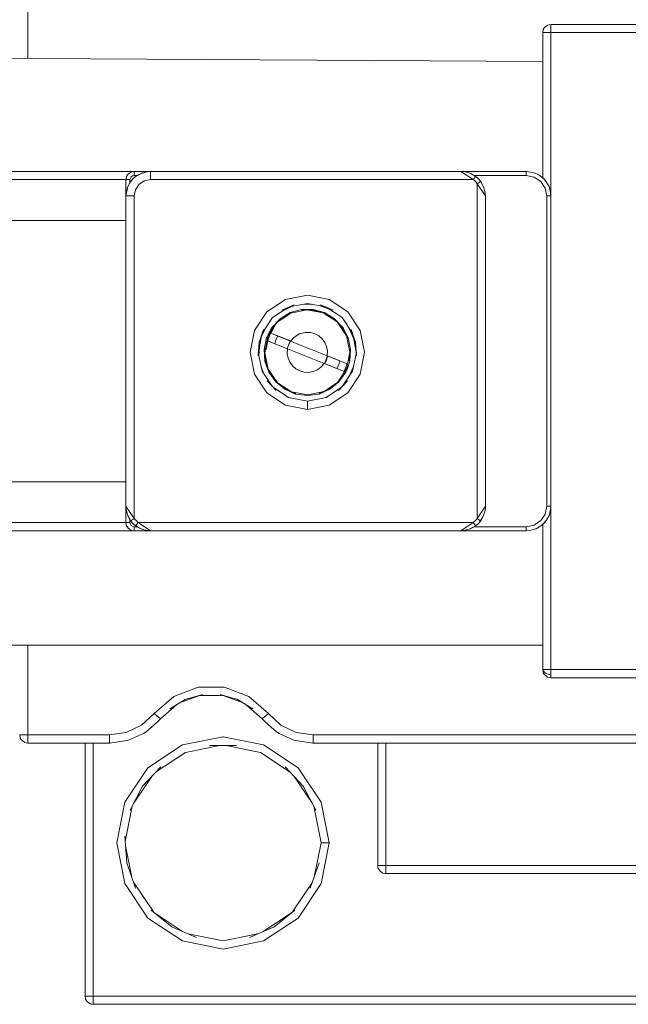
# Model space of a CAD drawing. Header units: millimetres. Extents: x 53056 to 116131, y -669674 to -625124.
# Tile 35 of 168: x 67660 to 67724, y -659266 to -659163. Entities that reach past the tile are written whole.
import ezdxf

# ---------------------------------------------------------------- set-up
doc = ezdxf.new("R2010")
doc.units = ezdxf.units.MM
doc.header["$MEASUREMENT"] = 0
doc.linetypes.add('DGN Style 1', pattern=[536.199087, 0.892178, -535.306909])
doc.layers.add('Tank and Accumulators', color=7, linetype='Continuous', lineweight=0)

# ---------------------------------------------------------------- blocks, each defined once
blk = doc.blocks.new('*U55')
at = {"layer": 'Tank and Accumulators', "color": 7, "linetype": 'Continuous', "lineweight": 0}
for p, q in [((-16879.21, -11764.84), (-16879.22, -11764.85)), ((-16878.43, -11764.32), (-16878.44, -11764.32)), ((-16922.57, -11780.15), (-16922.57, -11780.15)), ((-16922.11, -11779.69), (-16922.1, -11779.69)), ((-16921.76, -11780.25), (-16921.49, -11780.05)), ((-16921.06, -11779.82), (-16921.67, -11780.19)), ((-16887.78, -11779.62), (-16887.77, -11779.62)), ((-16886.36, -11780.05), (-16886.37, -11780.05)), ((-16886.07, -11780.28), (-16886.06, -11780.29)), ((-16880.97, -11779.62), (-16880.98, -11779.62)), ((-16922.57, -11781.65), (-16922.48, -11781.33)), ((-16922, -11780.49), (-16922.21, -11780.76)), ((-16879, -11780.56), (-16879.14, -11780.41)), ((-16922.61, -11781.97), (-16922.58, -11781.68)), ((-16922.58, -11781.68), (-16922.58, -11781.67)), ((-16904.33, -11793.46), (-16903.39, -11793.42)), ((-16902.38, -11793.62), (-16901.5, -11793.94)), ((-16905.33, -11793.66), (-16906.18, -11794.05)), ((-16901.09, -11794.07), (-16901.11, -11794.06)), ((-16908.85, -11798.42), (-16908.48, -11796.56)), ((-16908.55, -11796.88), (-16908.16, -11796.03)), ((-16908.32, -11796.09), (-16908.32, -11796.1)), ((-16900.14, -11795.88), (-16900.13, -11795.89)), ((-16900.13, -11795.89), (-16900.12, -11795.91)), ((-16898.95, -11796.97), (-16899.45, -11795.9)), ((-16899.28, -11796.16), (-16899.02, -11796.64)), ((-16899.04, -11796.56), (-16898.67, -11798.42)), ((-16905.5, -11797.28), (-16901.7, -11798.81)), ((-16908.79, -11798.82), (-16908.75, -11797.88)), ((-16901.67, -11798.32), (-16901.67, -11798.31)), ((-16898.66, -11798.43), (-16898.69, -11798.62)), ((-16908.11, -11799.35), (-16908.11, -11799.34)), ((-16908.1, -11799.37), (-16908.11, -11799.35)), ((-16902.02, -11799.62), (-16902.35, -11800)), ((-16901.98, -11799.63), (-16901.89, -11799.41)), ((-16901.88, -11799.38), (-16901.82, -11799.34)), ((-16901.65, -11798.83), (-16901.78, -11799.25)), ((-16901.71, -11798.89), (-16901.72, -11799.04)), ((-16899.97, -11799.51), (-16900.37, -11799.35)), ((-16908.27, -11800.71), (-16908.59, -11799.83)), ((-16905.3, -11799.87), (-16905.3, -11799.87)), ((-16904.97, -11800.16), (-16904.96, -11800.17)), ((-16904.79, -11800.26), (-16904.54, -11800.39)), ((-16904.54, -11800.39), (-16904.27, -11800.47)), ((-16902.35, -11800), (-16902.35, -11800)), ((-16898.95, -11799.92), (-16899.4, -11800.92)), ((-16899.01, -11800.21), (-16899.28, -11800.75)), ((-16906.04, -11802.94), (-16905.58, -11803.19)), ((-16905.58, -11803.19), (-16905.77, -11803.13)), ((-16903.64, -11803.53), (-16903.78, -11803.55)), ((-16901.99, -11803.2), (-16901.47, -11802.94)), ((-16901.77, -11803.14), (-16901.9, -11803.18)), ((-16878.51, -11815.1), (-16878.48, -11814.81)), ((-16922.21, -11815.88), (-16922.21, -11816.17)), ((-16921.36, -11816.17), (-16920.08, -11817.02)), ((-16885.73, -11815.98), (-16885.5, -11815.57)), ((-16879.14, -11816.24), (-16879, -11816.08)), ((-16878.86, -11815.87), (-16878.73, -11815.68)), ((-16878.73, -11815.67), (-16878.73, -11815.68)), ((-16922.57, -11816.5), (-16922.57, -11816.49)), ((-16922.1, -11816.96), (-16922.11, -11816.96)), ((-16920.37, -11816.99), (-16920.08, -11817.02)), ((-16887.78, -11817.02), (-16887.33, -11816.98)), ((-16886.37, -11816.6), (-16880.98, -11816.6)), ((-16880, -11816.83), (-16880.01, -11816.83)), ((-16879.22, -11816.31), (-16879.24, -11816.34)), ((-16879.21, -11831.8), (-16879.22, -11831.8)), ((-16879.03, -11832.07), (-16879.04, -11832.06)), ((-16878.76, -11832.26), (-16878.75, -11832.26)), ((-16914.98, -11834.16), (-16917.07, -11834.95)), ((-16912.55, -11834.16), (-16914.96, -11834.16)), ((-16910.44, -11834.95), (-16912.53, -11834.16)), ((-16919.05, -11836.59), (-16919.05, -11836.59)), ((-16933.15, -11839.06), (-16933.16, -11839.06)), ((-16924.35, -11839.12), (-16924.3, -11839.12)), ((-16920.35, -11841.71), (-16916.76, -11839.31)), ((-16916.72, -11839.31), (-16916.76, -11839.31)), ((-16912.22, -11839.39), (-16908.63, -11840.1)), ((-16908.63, -11840.1), (-16905.53, -11842.17)), ((-16904.68, -11841.77), (-16904.72, -11841.71)), ((-16921.83, -11845.42), (-16919.94, -11842.61)), ((-16905.12, -11842.61), (-16903.24, -11845.42)), ((-16923.58, -11849.52), (-16922.74, -11845.29)), ((-16922.72, -11845.27), (-16922.74, -11845.29)), ((-16922.71, -11849.37), (-16921.98, -11845.71)), ((-16922.03, -11853.09), (-16922.67, -11849.83)), ((-16901.49, -11849.57), (-16901.48, -11849.52)), ((-16895.6, -11851.87), (-16895.92, -11851.87)), ((-16922.75, -11853.71), (-16922.74, -11853.75)), ((-16919.77, -11856.71), (-16921.84, -11853.6)), ((-16903.22, -11853.6), (-16905.3, -11856.71)), ((-16902.33, -11853.75), (-16904.72, -11857.34)), ((-16919.66, -11856.79), (-16916.73, -11858.75)), ((-16905.41, -11856.79), (-16908.34, -11858.75)), ((-16904.75, -11857.36), (-16904.72, -11857.34)), ((-16908.31, -11859.73), (-16912.53, -11860.57)), ((-16912.58, -11860.56), (-16912.53, -11860.57)), ((-16926.81, -11865.8), (-16926.82, -11865.8))]:
    blk.add_line(p, q, dxfattribs=at)
at = {"layer": 'Tank and Accumulators', "color": 7, "linetype": 'Continuous', "lineweight": 0, "flags": 128}
for points in [[(-16932.83, -11767.86), (-16932.83, -11758.37), (-16933.16, -11758.37), (-16933.43, -11758.37), (-16933.62, -11758.37), (-16933.68, -11758.37)], [(-16777.74, -11764.44), (-16777.81, -11764.39), (-16777.53, -11764.57), (-16777.48, -11764.64), (-16777.73, -11764.45), (-16777.81, -11764.39), (-16777.9, -11764.35), (-16778.13, -11764.32), (-16878.43, -11764.32), (-16878.6, -11764.35), (-16878.76, -11764.39), (-16878.89, -11764.46), (-16879.03, -11764.57), (-16879.12, -11764.68), (-16879.22, -11764.85), (-16879.28, -11765.17), (-16879.28, -11780.27), (-16879.4, -11780.19)], [(-16878.43, -11765.16), (-16878.43, -11764.85), (-16878.43, -11764.57), (-16878.43, -11764.39), (-16878.43, -11764.32), (-16878.43, -11764.32)], [(-16879.28, -11765.17), (-16879.28, -11765.17), (-16879.22, -11765.17), (-16879.03, -11765.17), (-16878.76, -11765.17), (-16878.43, -11765.17), (-16878.43, -11782.17)], [(-16778.13, -11765.17), (-16778.13, -11765.17), (-16878.43, -11765.17), (-16878.43, -11765.17)], [(-16955.76, -11767.72), (-16879.28, -11768.18), (-16879.28, -11768.18)], [(-16945.23, -11779.62), (-16935.88, -11779.62), (-16921.78, -11779.62)], [(-16920.08, -11779.62), (-16921.78, -11779.62), (-16921.9, -11779.63), (-16922.11, -11779.69), (-16922.31, -11779.82), (-16922.38, -11779.87), (-16922.47, -11779.98), (-16922.57, -11780.15), (-16922.58, -11780.19), (-16922.62, -11780.41), (-16922.63, -11780.47), (-16922.63, -11782.17)], [(-16922.43, -11781.19), (-16922.44, -11781.2), (-16922.16, -11780.71), (-16921.88, -11780.37), (-16921.76, -11780.25), (-16921.77, -11780.26)], [(-16921.49, -11780.05), (-16921.78, -11780.05), (-16921.94, -11780.08), (-16922.08, -11780.17), (-16922.17, -11780.31), (-16922.21, -11780.47)], [(-16921.68, -11780.2), (-16921.69, -11780.2), (-16921.88, -11780.37), (-16921.89, -11780.37)], [(-16920.08, -11779.62), (-16920.08, -11779.62), (-16920.08, -11779.69), (-16920.08, -11779.87), (-16920.08, -11780.15), (-16920.08, -11780.47), (-16920.73, -11780.6), (-16921.28, -11780.97), (-16921.65, -11781.52), (-16921.78, -11782.17), (-16921.78, -11815.75), (-16921.65, -11815.9)], [(-16921.78, -11780.05), (-16921.78, -11779.88), (-16921.78, -11779.75), (-16921.78, -11779.65), (-16921.78, -11779.62)], [(-16921.49, -11780.05), (-16921.49, -11780.05), (-16921.06, -11779.82), (-16921.05, -11779.81), (-16920.61, -11779.68)], [(-16920.14, -11779.63), (-16920.08, -11779.62), (-16920.43, -11779.65), (-16921.06, -11779.82), (-16921.05, -11779.81)], [(-16920.58, -11779.67), (-16920.58, -11779.67), (-16920.44, -11779.66)], [(-16920.08, -11779.62), (-16920.08, -11779.62), (-16887.78, -11779.62), (-16887.56, -11779.63), (-16887.34, -11779.66), (-16887.13, -11779.71), (-16886.94, -11779.77), (-16886.76, -11779.85), (-16886.59, -11779.94), (-16886.25, -11780.13), (-16886.25, -11780.13)], [(-16880, -11779.82), (-16880, -11779.82), (-16880.29, -11779.72), (-16880.98, -11779.62), (-16887.78, -11779.62)], [(-16887.78, -11779.62), (-16887.78, -11779.62), (-16886.51, -11780.47), (-16886.41, -11780.34), (-16886.33, -11780.23), (-16886.27, -11780.16), (-16886.25, -11780.13), (-16886.07, -11780.28)], [(-16887.33, -11779.67), (-16887.29, -11779.67), (-16887.21, -11779.69)], [(-16886.96, -11779.77), (-16886.81, -11779.81), (-16886.37, -11780.05), (-16886.25, -11780.13)], [(-16878.43, -11814.47), (-16878.43, -11814.47), (-16878.46, -11814.47), (-16878.56, -11814.47), (-16878.69, -11814.47), (-16878.86, -11814.47), (-16878.86, -11782.17), (-16879.02, -11781.36), (-16879.48, -11780.67), (-16880.17, -11780.21), (-16880.98, -11780.05), (-16886.37, -11780.05)], [(-16886.25, -11780.13), (-16886.1, -11780.25), (-16886.11, -11780.25)], [(-16886.07, -11780.29), (-16886.1, -11780.25), (-16886.1, -11780.26)], [(-16885.89, -11780.46), (-16886.06, -11780.29), (-16886.06, -11780.29)], [(-16880.98, -11779.62), (-16880.98, -11779.62), (-16880.98, -11779.65), (-16880.98, -11779.75), (-16880.98, -11779.88), (-16880.98, -11780.05)], [(-16880, -11779.82), (-16880, -11779.82), (-16879.66, -11780), (-16879.18, -11780.37), (-16879.12, -11780.43), (-16878.72, -11781), (-16878.62, -11781.2), (-16878.51, -11781.55), (-16878.51, -11781.59)], [(-16879.24, -11780.31), (-16879.27, -11780.28), (-16879.28, -11780.27), (-16879.28, -11780.27)], [(-16879.18, -11780.37), (-16879.24, -11780.31), (-16879.22, -11780.33)], [(-16935.88, -11780.47), (-16935.88, -11780.47), (-16922.63, -11780.47), (-16922.63, -11780.47)], [(-16922.21, -11780.76), (-16922.21, -11780.47), (-16922.37, -11780.47), (-16922.51, -11780.47), (-16922.6, -11780.47), (-16922.63, -11780.47), (-16922.63, -11780.47)], [(-16922.63, -11793.59), (-16922.63, -11793.59), (-16922.63, -11782.17), (-16922.62, -11782), (-16922.48, -11781.32), (-16922.44, -11781.2), (-16922.21, -11780.76), (-16922.21, -11780.76)], [(-16922.46, -11781.26), (-16922.44, -11781.2), (-16922.44, -11781.2), (-16922.44, -11781.2)], [(-16921.99, -11780.49), (-16922, -11780.49), (-16921.88, -11780.37), (-16921.88, -11780.37)], [(-16885.89, -11780.46), (-16885.74, -11780.64), (-16885.77, -11780.66), (-16885.84, -11780.72), (-16885.95, -11780.8), (-16886.08, -11780.9), (-16886.21, -11780.74), (-16886.35, -11780.6), (-16886.51, -11780.47), (-16920.08, -11780.47)], [(-16885.23, -11814.47), (-16885.23, -11814.47), (-16886.08, -11815.75), (-16886.08, -11780.9), (-16885.23, -11782.17), (-16885.23, -11782.17)], [(-16885.85, -11780.5), (-16885.86, -11780.49), (-16885.89, -11780.46)], [(-16885.87, -11780.49), (-16885.86, -11780.49), (-16885.74, -11780.64)], [(-16885.56, -11780.96), (-16885.74, -11780.64), (-16885.74, -11780.64)], [(-16885.74, -11780.64), (-16885.66, -11780.76), (-16885.66, -11780.75)], [(-16885.66, -11780.76), (-16885.66, -11780.76), (-16885.63, -11780.84)], [(-16885.23, -11782.17), (-16885.23, -11782.17), (-16885.28, -11781.71), (-16885.4, -11781.31), (-16885.56, -11780.96)], [(-16879.15, -11780.39), (-16879.14, -11780.41), (-16879.18, -11780.37)], [(-16878.73, -11780.97), (-16879, -11780.57), (-16879, -11780.56)], [(-16878.43, -11782.16), (-16878.43, -11782.17), (-16878.49, -11781.65), (-16878.62, -11781.2), (-16878.73, -11780.97), (-16878.73, -11780.97)], [(-16922.63, -11782.17), (-16922.63, -11782.17), (-16922.63, -11782.15)], [(-16922.63, -11782.17), (-16922.63, -11782.17), (-16922.57, -11782.17), (-16922.38, -11782.17), (-16922.11, -11782.17), (-16921.78, -11782.17)], [(-16885.23, -11782.17), (-16885.23, -11782.17), (-16885.23, -11814.47), (-16885.23, -11814.47)], [(-16878.43, -11782.17), (-16878.43, -11782.17), (-16878.46, -11782.17), (-16878.56, -11782.17), (-16878.69, -11782.17), (-16878.86, -11782.17)], [(-16878.43, -11814.47), (-16878.43, -11814.47), (-16878.43, -11782.17), (-16878.43, -11782.17)], [(-16922.63, -11784.73), (-16922.63, -11784.73), (-16945.75, -11784.72), (-16945.84, -11784.73), (-16946.02, -11784.78), (-16946.18, -11784.87), (-16946.31, -11785.01), (-16946.39, -11785.17), (-16946.43, -11785.4), (-16946.43, -11786.38)], [(-16903.76, -11803.55), (-16903.76, -11803.55), (-16903.76, -11803.62), (-16903.76, -11803.8), (-16903.76, -11804.08), (-16903.76, -11804.4), (-16906.04, -11803.95), (-16907.97, -11802.66), (-16909.26, -11800.73), (-16909.71, -11798.45), (-16909.26, -11796.17), (-16907.97, -11794.24), (-16906.04, -11792.95), (-16903.76, -11792.5), (-16901.48, -11792.95), (-16899.55, -11794.24), (-16898.26, -11796.17), (-16897.81, -11798.45), (-16898.26, -11800.73), (-16899.55, -11802.66), (-16901.48, -11803.95), (-16903.76, -11804.4)], [(-16922.63, -11803.05), (-16922.63, -11803.05), (-16922.63, -11799.93), (-16922.63, -11796.71), (-16922.63, -11793.59)], [(-16905.16, -11793.51), (-16905.14, -11793.51), (-16906.43, -11794.07), (-16906.41, -11794.06)], [(-16905.64, -11793.72), (-16903.76, -11793.35), (-16901.88, -11793.72)], [(-16902.36, -11793.51), (-16902.38, -11793.51), (-16901.09, -11794.07)], [(-16908.45, -11796.47), (-16907.37, -11794.84), (-16905.78, -11793.79)], [(-16899.51, -11796.94), (-16899.26, -11798.14), (-16899.35, -11799.37), (-16899.58, -11800.13), (-16899.76, -11800.52), (-16900.47, -11801.53), (-16901.42, -11802.3), (-16902.54, -11802.79), (-16903.76, -11802.96), (-16904.98, -11802.79), (-16906.1, -11802.3), (-16907.05, -11801.53), (-16907.76, -11800.52), (-16908.17, -11799.37), (-16908.26, -11798.14), (-16908.01, -11796.94), (-16907.44, -11795.85), (-16906.6, -11794.95), (-16905.56, -11794.32), (-16904.37, -11793.99), (-16903.15, -11793.99), (-16901.96, -11794.32), (-16900.92, -11794.95), (-16900.08, -11795.85), (-16899.51, -11796.94)], [(-16899.79, -11800.05), (-16899.74, -11800.07), (-16899.69, -11800.09), (-16899.65, -11800.1), (-16900.6, -11801.55), (-16902.02, -11802.52), (-16903.72, -11802.88), (-16905.41, -11802.56), (-16906.86, -11801.61), (-16907.83, -11800.19), (-16908.19, -11798.49), (-16907.87, -11796.8), (-16906.92, -11795.35), (-16905.49, -11794.38), (-16903.8, -11794.02), (-16902.11, -11794.34), (-16900.66, -11795.29), (-16899.69, -11796.72), (-16899.33, -11798.41), (-16899.65, -11800.1), (-16899.58, -11800.13)], [(-16902.11, -11794.34), (-16903.16, -11794.05), (-16903.8, -11794.02), (-16904.36, -11794.05), (-16904.36, -11794.05)], [(-16903.16, -11794.05), (-16903.16, -11794.05), (-16903.03, -11794.09)], [(-16902, -11794.37), (-16901.99, -11794.38), (-16902.11, -11794.34)], [(-16901.74, -11793.79), (-16900.15, -11794.84), (-16899.07, -11796.47)], [(-16907.38, -11795.88), (-16907.39, -11795.89), (-16906.92, -11795.35)], [(-16906.92, -11795.35), (-16906.56, -11795.01), (-16906.57, -11795.01)], [(-16899.58, -11796.96), (-16899.58, -11796.96), (-16899.69, -11796.72), (-16900.13, -11795.89), (-16900.66, -11795.29), (-16900.96, -11795.01), (-16900.95, -11795.01)], [(-16908.88, -11798.77), (-16908.88, -11798.8), (-16908.78, -11797.41), (-16908.32, -11796.09)], [(-16907.68, -11796.72), (-16907.79, -11796.98), (-16907.88, -11797.26)], [(-16907.4, -11795.92), (-16907.39, -11795.89), (-16907.87, -11796.8)], [(-16907.23, -11796.59), (-16907.55, -11796.46), (-16907.68, -11796.72), (-16907.81, -11797.01), (-16907.81, -11797.02)], [(-16907.55, -11796.46), (-16907.55, -11796.46), (-16907.27, -11795.97), (-16907.27, -11795.98)], [(-16905.17, -11796.9), (-16905.17, -11796.9), (-16905.5, -11797.28), (-16907.23, -11796.59), (-16907.55, -11796.46)], [(-16905.54, -11797.27), (-16905.54, -11797.27), (-16906.83, -11796.75), (-16907.23, -11796.59)], [(-16904.01, -11796.37), (-16904.01, -11796.37), (-16904.58, -11796.52), (-16905.17, -11796.9), (-16905.17, -11796.9)], [(-16904.01, -11796.37), (-16904.01, -11796.37), (-16903.43, -11796.38), (-16903.43, -11796.38)], [(-16902.56, -11796.73), (-16902.98, -11796.51), (-16903.43, -11796.38), (-16903.43, -11796.38)], [(-16902.22, -11797.03), (-16902.22, -11797.03), (-16902.56, -11796.73)], [(-16898.64, -11798.77), (-16898.64, -11798.8), (-16898.74, -11797.41), (-16899.2, -11796.09), (-16899.2, -11796.1)], [(-16908.77, -11797.37), (-16908.78, -11797.41), (-16908.79, -11797.49)], [(-16908.04, -11798.14), (-16908.05, -11798.16), (-16907.88, -11797.26), (-16907.88, -11797.26)], [(-16907.87, -11796.8), (-16907.94, -11796.96), (-16907.94, -11796.96)], [(-16907.8, -11797.01), (-16907.81, -11797.01), (-16907.88, -11797.26), (-16907.33, -11797.48), (-16906.62, -11797.76), (-16905.82, -11798.09), (-16905.82, -11798.09)], [(-16907.15, -11797.55), (-16907.07, -11797.27), (-16906.96, -11797.01), (-16906.83, -11796.75)], [(-16905.82, -11798.09), (-16905.86, -11798.07), (-16905.54, -11797.27), (-16905.5, -11797.28)], [(-16905.54, -11797.27), (-16905.64, -11797.54), (-16905.75, -11797.8), (-16905.86, -11798.07)], [(-16905.85, -11798.02), (-16905.7, -11797.67), (-16905.7, -11797.67)], [(-16905.7, -11797.67), (-16905.7, -11797.67), (-16905.56, -11797.32)], [(-16905.5, -11797.28), (-16905.54, -11797.27), (-16905.56, -11797.29)], [(-16901.7, -11798.81), (-16901.7, -11798.81), (-16905.5, -11797.28), (-16905.5, -11797.28)], [(-16901.94, -11797.42), (-16901.94, -11797.42), (-16902.22, -11797.03), (-16902.22, -11797.03)], [(-16901.67, -11798.31), (-16901.67, -11798.31), (-16901.75, -11797.86), (-16901.94, -11797.42), (-16901.94, -11797.42)], [(-16898.75, -11797.37), (-16898.74, -11797.41), (-16898.73, -11797.49)], [(-16907.41, -11801.99), (-16908.47, -11800.4), (-16908.86, -11798.47)], [(-16908.19, -11798.15), (-16908.19, -11798.15), (-16908.19, -11798.49), (-16908.11, -11799.35), (-16907.83, -11800.19), (-16907.7, -11800.49), (-16907.7, -11800.49)], [(-16905.86, -11798.07), (-16905.86, -11798.07), (-16905.82, -11798.09)], [(-16905.82, -11798.09), (-16905.82, -11798.09), (-16905.85, -11798.59), (-16905.85, -11798.59)], [(-16905.85, -11798.59), (-16905.85, -11798.59), (-16905.77, -11799.05), (-16905.77, -11799.05)], [(-16902.02, -11799.62), (-16902.02, -11799.62), (-16905.82, -11798.09), (-16905.82, -11798.09)], [(-16901.67, -11798.31), (-16901.67, -11798.31), (-16901.7, -11798.81), (-16899.97, -11799.51), (-16899.64, -11799.64), (-16899.64, -11799.64)], [(-16899.41, -11799.33), (-16899.41, -11799.35), (-16899.33, -11798.41)], [(-16899.33, -11798.41), (-16899.33, -11798.15), (-16899.33, -11798.15)], [(-16899.05, -11800.41), (-16899.05, -11800.4), (-16898.66, -11798.47)], [(-16905.58, -11799.48), (-16905.77, -11799.05), (-16905.77, -11799.05)], [(-16905.58, -11799.48), (-16905.58, -11799.48), (-16905.3, -11799.87), (-16905.3, -11799.87)], [(-16901.77, -11799.1), (-16901.88, -11799.37), (-16901.98, -11799.63), (-16902.02, -11799.62)], [(-16899.97, -11800.44), (-16900.29, -11800.31), (-16902.02, -11799.62), (-16902.02, -11799.62)], [(-16901.67, -11798.83), (-16901.78, -11799.25), (-16901.98, -11799.63), (-16901.98, -11799.63)], [(-16901.98, -11799.63), (-16901.98, -11799.63), (-16900.69, -11800.15), (-16900.29, -11800.31)], [(-16901.88, -11799.38), (-16901.82, -11799.23), (-16901.77, -11799.1)], [(-16901.77, -11799.1), (-16901.77, -11799.1), (-16901.7, -11798.81)], [(-16900.37, -11799.35), (-16900.37, -11799.35), (-16901.65, -11798.83), (-16901.65, -11798.83)], [(-16900.37, -11799.35), (-16900.45, -11799.63), (-16900.56, -11799.89), (-16900.69, -11800.15)], [(-16899.97, -11800.44), (-16899.9, -11800.31), (-16899.84, -11800.18), (-16899.79, -11800.05), (-16899.73, -11799.92), (-16899.69, -11799.78), (-16899.64, -11799.64)], [(-16904.09, -11800.52), (-16904.09, -11800.52), (-16904.54, -11800.39), (-16904.95, -11800.17), (-16905.3, -11799.87), (-16905.3, -11799.87)], [(-16904.09, -11800.52), (-16904.09, -11800.52), (-16903.63, -11800.54), (-16903.63, -11800.54)], [(-16903.63, -11800.54), (-16903.63, -11800.54), (-16903.16, -11800.46), (-16903.16, -11800.46)], [(-16903.16, -11800.46), (-16902.72, -11800.27), (-16902.72, -11800.27)], [(-16902.35, -11800), (-16902.35, -11800), (-16902.72, -11800.27), (-16902.72, -11800.27)], [(-16900.29, -11800.31), (-16899.97, -11800.44), (-16899.97, -11800.44)], [(-16899.05, -11800.4), (-16899.05, -11800.4), (-16900.11, -11801.99)], [(-16907.01, -11802.42), (-16907, -11802.43), (-16907.95, -11801.41), (-16907.94, -11801.43)], [(-16906.86, -11801.61), (-16907, -11801.48), (-16907, -11801.48)], [(-16904.96, -11802.72), (-16904.96, -11802.73), (-16905.41, -11802.56), (-16906.07, -11802.24), (-16906.86, -11801.61)], [(-16901.28, -11802.11), (-16901.45, -11802.24), (-16900.6, -11801.55)], [(-16900.6, -11801.55), (-16900.51, -11801.48), (-16900.53, -11801.49)], [(-16899.58, -11801.43), (-16899.57, -11801.41), (-16900.52, -11802.43), (-16900.51, -11802.42)], [(-16905.71, -11803.16), (-16905.71, -11803.16), (-16907.32, -11802.09)], [(-16902.56, -11802.72), (-16902.56, -11802.73), (-16902.02, -11802.52)], [(-16902.02, -11802.52), (-16901.45, -11802.24), (-16901.46, -11802.25)], [(-16901.82, -11803.16), (-16901.81, -11803.16), (-16900.2, -11802.09)], [(-16922.12, -11816), (-16922.12, -11816), (-16922.3, -11815.68), (-16922.47, -11815.34), (-16922.58, -11814.94), (-16922.63, -11814.47), (-16922.63, -11803.05), (-16922.63, -11803.05)], [(-16905.7, -11803.16), (-16905.71, -11803.16), (-16903.76, -11803.55), (-16901.81, -11803.16), (-16901.81, -11803.16)], [(-16946.43, -11807.46), (-16946.43, -11810.26), (-16946.43, -11811.24), (-16946.42, -11811.3), (-16946.39, -11811.35), (-16946.31, -11811.51), (-16946.18, -11811.64), (-16946.02, -11811.74), (-16945.84, -11811.79), (-16945.75, -11811.92), (-16922.63, -11811.92), (-16922.63, -11811.92)], [(-16922.63, -11816.17), (-16935.88, -11816.17), (-16935.88, -11811.92)], [(-16922.63, -11814.47), (-16922.58, -11814.97), (-16922.44, -11815.44), (-16922.21, -11815.88), (-16922.12, -11816)], [(-16922.63, -11814.47), (-16922.63, -11814.47), (-16921.78, -11815.75), (-16921.91, -11815.84), (-16922.02, -11815.93)], [(-16922.63, -11814.48), (-16922.63, -11816.17), (-16922.61, -11816.34), (-16922.57, -11816.5), (-16922.53, -11816.56), (-16922.4, -11816.75), (-16922.38, -11816.77), (-16922.22, -11816.9), (-16922.11, -11816.96), (-16922.01, -11816.99), (-16921.78, -11817.02), (-16920.08, -11817.02)], [(-16885.5, -11815.56), (-16885.5, -11815.56), (-16885.42, -11815.4), (-16885.36, -11815.23), (-16885.3, -11815.06), (-16885.26, -11814.87), (-16885.24, -11814.67), (-16885.23, -11814.47), (-16885.23, -11814.47)], [(-16878.86, -11814.47), (-16879.02, -11815.29), (-16879.48, -11815.97), (-16880.17, -11816.44), (-16880.98, -11816.6), (-16880.98, -11816.76), (-16880.98, -11816.9), (-16880.98, -11816.99), (-16880.98, -11817.02)], [(-16879.28, -11831.47), (-16879.28, -11831.47), (-16879.22, -11831.47), (-16879.03, -11831.47), (-16878.76, -11831.47), (-16878.43, -11831.47), (-16878.43, -11814.47), (-16878.43, -11814.47)], [(-16878.43, -11814.48), (-16878.43, -11814.47), (-16878.44, -11814.65), (-16878.58, -11815.32), (-16878.62, -11815.45), (-16878.63, -11815.45)], [(-16878.58, -11815.29), (-16878.51, -11815.1), (-16878.52, -11815.1)], [(-16878.43, -11831.47), (-16878.43, -11831.47), (-16778.13, -11831.47), (-16778.13, -11814.47)], [(-16922.63, -11816.18), (-16922.63, -11816.17), (-16922.6, -11816.17), (-16922.51, -11816.17), (-16922.37, -11816.17), (-16922.21, -11816.17), (-16922.17, -11816.33), (-16922.08, -11816.47), (-16921.94, -11816.56), (-16921.78, -11816.6), (-16921.49, -11816.6)], [(-16922.02, -11815.93), (-16922.02, -11815.93), (-16922.09, -11815.98), (-16922.12, -11816), (-16921.97, -11816.19)], [(-16922, -11816.16), (-16922, -11816.15), (-16922.12, -11816.01)], [(-16922.01, -11816.14), (-16922, -11816.15), (-16921.97, -11816.19)], [(-16921.97, -11816.19), (-16921.97, -11816.19), (-16921.8, -11816.36), (-16921.8, -11816.36)], [(-16921.65, -11815.9), (-16921.51, -11816.04), (-16921.36, -11816.17), (-16921.65, -11815.9)], [(-16921.45, -11816.3), (-16921.45, -11816.3), (-16921.36, -11816.17), (-16886.51, -11816.17), (-16886.35, -11816.04), (-16886.21, -11815.9), (-16886.08, -11815.75), (-16885.95, -11815.84), (-16885.84, -11815.93), (-16885.77, -11815.98), (-16885.74, -11816), (-16885.89, -11816.19)], [(-16886.33, -11816.41), (-16886.33, -11816.41), (-16886.41, -11816.3), (-16886.51, -11816.17), (-16887.78, -11817.02), (-16887.78, -11817.02)], [(-16885.89, -11816.19), (-16885.89, -11816.19), (-16886.06, -11816.36), (-16886.06, -11816.36)], [(-16885.74, -11816.01), (-16885.86, -11816.15), (-16885.89, -11816.19)], [(-16885.66, -11815.89), (-16885.66, -11815.88), (-16885.74, -11816)], [(-16885.63, -11815.81), (-16885.66, -11815.88), (-16885.66, -11815.88)], [(-16879.18, -11816.27), (-16879.18, -11816.28), (-16878.9, -11815.94), (-16878.62, -11815.45), (-16878.62, -11815.45)], [(-16879, -11816.08), (-16879, -11816.08), (-16878.94, -11815.98)], [(-16878.73, -11815.68), (-16878.62, -11815.45), (-16878.62, -11815.44)], [(-16921.78, -11817.02), (-16921.78, -11817.02), (-16935.88, -11817.02), (-16945.23, -11817.02), (-16945.23, -11817.02)], [(-16921.8, -11816.36), (-16921.76, -11816.39), (-16921.75, -11816.4)], [(-16921.8, -11816.36), (-16921.61, -11816.51), (-16921.59, -11816.49)], [(-16921.78, -11816.6), (-16921.78, -11816.76), (-16921.78, -11816.9), (-16921.78, -11816.99), (-16921.78, -11817.02), (-16921.79, -11817.02)], [(-16921.61, -11816.51), (-16921.76, -11816.39), (-16921.76, -11816.39)], [(-16921.49, -11816.6), (-16921.49, -11816.6), (-16921.61, -11816.51)], [(-16921.61, -11816.51), (-16921.61, -11816.51), (-16921.31, -11816.68), (-16921.16, -11816.77), (-16921, -11816.84), (-16920.83, -11816.9), (-16920.66, -11816.95), (-16920.47, -11816.99), (-16920.28, -11817.01)], [(-16921.59, -11816.49), (-16921.59, -11816.49), (-16921.54, -11816.41), (-16921.45, -11816.3)], [(-16921.5, -11816.59), (-16921.49, -11816.6), (-16921.05, -11816.83), (-16920.89, -11816.88)], [(-16920.63, -11816.96), (-16920.58, -11816.97), (-16920.52, -11816.98)], [(-16920.08, -11817.02), (-16887.78, -11817.02), (-16887.33, -11816.98), (-16886.92, -11816.86), (-16886.57, -11816.69), (-16886.25, -11816.51), (-16886.25, -11816.51)], [(-16887.78, -11817.02), (-16880.98, -11817.02), (-16880.63, -11816.99), (-16880, -11816.83), (-16879.97, -11816.81), (-16879.37, -11816.45), (-16879.18, -11816.28), (-16879.14, -11816.24), (-16879.15, -11816.25)], [(-16887.32, -11816.98), (-16887.29, -11816.97), (-16886.81, -11816.83), (-16886.37, -11816.6), (-16886.37, -11816.6)], [(-16886.25, -11816.51), (-16886.37, -11816.6), (-16886.36, -11816.59)], [(-16886.06, -11816.36), (-16886.25, -11816.51), (-16886.27, -11816.49), (-16886.33, -11816.41)], [(-16886.07, -11816.36), (-16886.1, -11816.39), (-16886.25, -11816.51)], [(-16879.31, -11816.39), (-16879.28, -11816.37), (-16879.28, -11831.47), (-16879.28, -11831.47)], [(-16879.28, -11816.37), (-16879.28, -11816.37), (-16879.27, -11816.36), (-16879.24, -11816.34)], [(-16879.24, -11816.34), (-16879.18, -11816.28), (-16879.18, -11816.28)], [(-16879.28, -11828.92), (-16879.28, -11828.92), (-16955.78, -11828.92), (-16956.43, -11828.79), (-16956.98, -11828.42), (-16957.35, -11827.87), (-16957.48, -11827.22), (-16957.48, -11825.04)], [(-16908.45, -11836.59), (-16908.46, -11836.59), (-16908.41, -11836.55), (-16908.26, -11836.43), (-16908.05, -11836.26), (-16907.79, -11836.05), (-16909.85, -11834.27), (-16912.39, -11833.32), (-16915.11, -11833.32), (-16917.66, -11834.27), (-16919.71, -11836.05), (-16921.01, -11837.25), (-16922.6, -11838.01), (-16924.35, -11838.27), (-16932.83, -11838.27), (-16932.83, -11828.92)], [(-16878.43, -11832.07), (-16878.43, -11832.07), (-16878.98, -11831.86), (-16879.25, -11831.56), (-16879.28, -11831.47), (-16879.22, -11831.8), (-16879.15, -11831.91), (-16879.03, -11832.07), (-16878.89, -11832.17)], [(-16878.44, -11832.32), (-16878.43, -11832.32), (-16878.43, -11832.29), (-16878.43, -11832.21), (-16878.43, -11832.07), (-16878.43, -11831.9), (-16878.43, -11831.69), (-16878.43, -11831.48)], [(-16878.76, -11832.25), (-16878.76, -11832.26), (-16878.82, -11832.22), (-16879.01, -11832.09), (-16878.98, -11832.1)], [(-16878.76, -11832.25), (-16878.76, -11832.26), (-16878.6, -11832.3), (-16878.43, -11832.32), (-16778.13, -11832.32), (-16777.9, -11832.29), (-16777.81, -11832.26), (-16777.53, -11832.07), (-16777.48, -11832), (-16777.35, -11831.8), (-16777.31, -11831.67), (-16777.31, -11831.67)], [(-16914.74, -11834.1), (-16914.68, -11834.08), (-16916.48, -11834.58), (-16918.07, -11835.55), (-16918.06, -11835.55)], [(-16916.48, -11834.59), (-16916.48, -11834.58), (-16916.16, -11834.49)], [(-16909.45, -11835.55), (-16909.44, -11835.55), (-16911.03, -11834.58), (-16912.82, -11834.08), (-16912.77, -11834.1)], [(-16911.35, -11834.49), (-16911.03, -11834.58), (-16911.03, -11834.59)], [(-16917.37, -11835.13), (-16919.05, -11836.59), (-16919.38, -11836.96), (-16920.53, -11837.95), (-16920.82, -11838.13), (-16922.35, -11838.82), (-16922.51, -11838.86), (-16924.35, -11839.12), (-16932.83, -11839.12), (-16933, -11839.1), (-16933.16, -11839.06), (-16933.29, -11838.98), (-16933.43, -11838.87), (-16933.52, -11838.77), (-16933.62, -11838.6), (-16933.68, -11838.27)], [(-16847.34, -11839.73), (-16850.38, -11839.12), (-16903.16, -11839.12), (-16904.99, -11838.86), (-16905.15, -11838.82), (-16906.69, -11838.13), (-16906.97, -11837.95), (-16908.12, -11836.96), (-16908.46, -11836.59), (-16910.14, -11835.13)], [(-16919.71, -11836.05), (-16919.46, -11836.26), (-16919.24, -11836.43), (-16919.1, -11836.55), (-16919.05, -11836.59), (-16919.05, -11836.59)], [(-16903.16, -11838.27), (-16904.91, -11838.01), (-16906.5, -11837.25), (-16907.79, -11836.05)], [(-16933.68, -11838.27), (-16933.62, -11838.27), (-16933.43, -11838.27), (-16933.16, -11838.27), (-16932.83, -11838.27), (-16932.83, -11838.6), (-16932.83, -11838.87), (-16932.83, -11839.06), (-16932.83, -11839.12), (-16932.84, -11839.12)], [(-16924.35, -11839.12), (-16924.35, -11839.12), (-16924.35, -11839.06), (-16924.35, -11838.87), (-16924.35, -11838.6), (-16924.35, -11838.27)], [(-16916.76, -11839.31), (-16912.53, -11838.47), (-16912.57, -11838.48)], [(-16912.53, -11838.47), (-16908.31, -11839.31), (-16904.72, -11841.71)], [(-16850.38, -11839.12), (-16850.38, -11839.12), (-16850.38, -11839.06), (-16850.38, -11838.87), (-16850.38, -11838.6), (-16850.38, -11838.27), (-16903.16, -11838.27), (-16903.16, -11838.6), (-16903.16, -11838.87), (-16903.16, -11839.06), (-16903.16, -11839.12), (-16903.2, -11839.12)], [(-16926.88, -11839.12), (-16926.88, -11839.12), (-16926.88, -11865.47), (-16926.82, -11865.8), (-16926.72, -11865.97), (-16926.63, -11866.07), (-16926.49, -11866.18), (-16926.36, -11866.26), (-16926.2, -11866.3), (-16926.03, -11866.32), (-16730.53, -11866.32), (-16730.3, -11866.29), (-16730.21, -11866.26), (-16729.93, -11866.07), (-16729.88, -11866), (-16729.75, -11865.8), (-16729.71, -11865.67), (-16729.71, -11865.67)], [(-16926.03, -11839.12), (-16926.03, -11865.47), (-16730.53, -11865.47), (-16730.53, -11865.47)], [(-16919.54, -11842.17), (-16916.44, -11840.1), (-16912.85, -11839.39)], [(-16911.15, -11839.39), (-16911.14, -11839.39), (-16913.93, -11839.39), (-16913.92, -11839.39)], [(-16896.44, -11839.12), (-16896.44, -11839.12), (-16896.44, -11851.87), (-16896.42, -11852.07), (-16896.38, -11852.2), (-16896.34, -11852.26), (-16896.19, -11852.47), (-16896.06, -11852.57)], [(-16841.88, -11851.87), (-16895.59, -11851.87), (-16895.59, -11839.12)], [(-16922.74, -11845.29), (-16920.35, -11841.71), (-16920.37, -11841.74)], [(-16919, -11841.59), (-16918.99, -11841.59), (-16920.89, -11843.62), (-16920.91, -11843.65)], [(-16906.08, -11841.59), (-16906.08, -11841.59), (-16904.18, -11843.62), (-16904.16, -11843.65)], [(-16904.72, -11841.71), (-16902.33, -11845.29), (-16902.4, -11845.18)], [(-16922.17, -11846.09), (-16922.18, -11846.1), (-16920.89, -11843.62), (-16920.89, -11843.62)], [(-16902.9, -11846.09), (-16902.89, -11846.1), (-16904.18, -11843.62), (-16904.18, -11843.61)], [(-16903.09, -11845.71), (-16902.33, -11849.52), (-16903.04, -11853.09)], [(-16902.33, -11845.29), (-16901.48, -11849.52), (-16901.81, -11849.52), (-16902.09, -11849.52), (-16902.27, -11849.52), (-16902.33, -11849.52)], [(-16921.62, -11854.23), (-16921.62, -11854.23), (-16922.55, -11851.6), (-16922.74, -11848.82), (-16922.74, -11848.83)], [(-16922.74, -11853.75), (-16923.58, -11849.52), (-16923.57, -11849.59)], [(-16901.48, -11849.52), (-16902.33, -11853.75), (-16902.32, -11853.71)], [(-16903.45, -11854.22), (-16903.45, -11854.23), (-16902.52, -11851.6), (-16902.52, -11851.61)], [(-16896.38, -11851.87), (-16896.44, -11851.87), (-16896.44, -11851.88)], [(-16895.92, -11851.87), (-16896.19, -11851.87), (-16896.38, -11851.87), (-16896.38, -11851.87)], [(-16895.6, -11852.72), (-16895.59, -11852.72), (-16895.59, -11852.66), (-16895.59, -11852.47), (-16895.59, -11852.2), (-16895.59, -11851.87), (-16895.59, -11851.87)], [(-16896.38, -11852.19), (-16896.38, -11852.2), (-16896.34, -11852.25)], [(-16896.33, -11852.27), (-16896.19, -11852.47), (-16896.18, -11852.48)], [(-16896.06, -11852.57), (-16895.92, -11852.66), (-16895.69, -11852.72), (-16895.59, -11852.72), (-16841.88, -11852.72), (-16841.88, -11852.72)], [(-16916.76, -11859.73), (-16920.35, -11857.34), (-16922.74, -11853.75)], [(-16917.84, -11858.27), (-16917.85, -11858.26), (-16920.01, -11856.51), (-16920, -11856.51)], [(-16905.06, -11856.51), (-16905.06, -11856.51), (-16907.22, -11858.26), (-16909.77, -11859.37), (-16909.77, -11859.37)], [(-16915.3, -11859.37), (-16915.3, -11859.37), (-16917.85, -11858.26), (-16917.92, -11858.21)], [(-16904.72, -11857.34), (-16908.31, -11859.73), (-16908.27, -11859.71)], [(-16907.22, -11858.27), (-16907.22, -11858.26), (-16907.15, -11858.21)], [(-16908.92, -11859), (-16912.53, -11859.72), (-16916.15, -11859)], [(-16912.53, -11860.57), (-16916.76, -11859.73), (-16916.73, -11859.74)], [(-16926.88, -11865.47), (-16926.88, -11865.47), (-16926.82, -11865.47), (-16926.63, -11865.47), (-16926.36, -11865.47), (-16926.05, -11865.47)], [(-16926.03, -11865.47), (-16926.03, -11865.47), (-16926.03, -11865.8), (-16926.03, -11866.07), (-16926.03, -11866.26), (-16926.03, -11866.32), (-16926.04, -11866.32)]]:
    blk.add_lwpolyline(points, dxfattribs=at)

msp = doc.modelspace()

# ---------------------------------------------------------------- block references
at = {"color": 7, "linetype": 'DGN Style 1', "lineweight": 0}
msp.add_blockref('*U55', (84593.95, -647399.35), dxfattribs=at)

doc.saveas('drawing.dxf')
